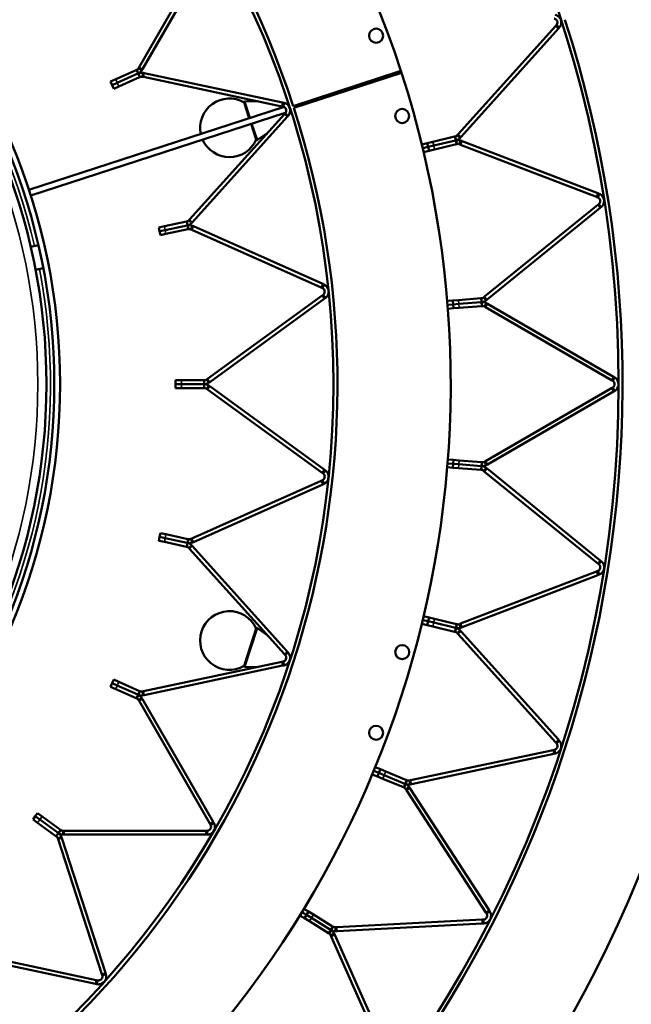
# Model space of a CAD drawing. Header units: millimetres. Extents: x 317 to 1217, y 559 to 3427.
# Tile 12 of 23: x 915 to 1072, y 850 to 1102. Entities that reach past the tile are written whole.
import ezdxf

# ---------------------------------------------------------------- set-up
doc = ezdxf.new("R2010")
doc.units = ezdxf.units.MM
doc.layers.add('Visible (ISO)', color=7, linetype='Continuous', lineweight=50)
doc.layers.add('Visible Narrow (ISO)', color=7, linetype='Continuous', lineweight=35)

msp = doc.modelspace()

# ---------------------------------------------------------------- linework, layer by layer
at = {"layer": 'Visible (ISO)'}
for p, q in [((945.69, 1089.42), (963.81, 1120.81)), ((964.68, 1120.31), (946.55, 1088.92)), ((1027.38, 1072.29), (1052.32, 1099.99)), ((1053.06, 1099.32), (1028.13, 1071.62)), ((1052.55, 1100.25), (1052.32, 1099.99)), ((1052.88, 1099.95), (1052.55, 1100.25)), ((1053.3, 1099.58), (1052.88, 1099.95)), ((1053.06, 1099.32), (1053.3, 1099.58)), ((939.71, 1086.37), (944.98, 1088.72)), ((945.09, 1088.76), (944.98, 1088.72)), ((945.27, 1088.36), (945.09, 1088.76)), ((945.5, 1087.85), (945.27, 1088.36)), ((945.69, 1089.42), (945.55, 1089.18)), ((945.93, 1088.96), (945.55, 1089.18)), ((946.42, 1088.68), (945.93, 1088.96)), ((946.42, 1088.68), (946.55, 1088.92)), ((985.16, 1079.52), (1012.73, 1088.51)), ((938.38, 1085.78), (939.71, 1086.37)), ((938.38, 1085.78), (938.78, 1084.86)), ((940.12, 1085.46), (945.39, 1087.8)), ((945.39, 1087.8), (940.12, 1085.46)), ((945.79, 1086.89), (940.53, 1084.54)), ((945.5, 1087.85), (945.39, 1087.8)), ((945.39, 1087.8), (945.5, 1087.85)), ((945.5, 1087.85), (945.73, 1087.34)), ((945.73, 1087.34), (945.9, 1086.94)), ((945.79, 1086.89), (945.9, 1086.94)), ((946.61, 1087.43), (946.52, 1087)), ((946.52, 1087), (946.79, 1086.95)), ((946.73, 1087.98), (946.61, 1087.43)), ((946.99, 1087.92), (946.73, 1087.98)), ((982.24, 1079.41), (946.79, 1086.95)), ((946.99, 1087.92), (982.45, 1080.39)), ((1012.9, 1087.98), (985.31, 1079.05)), ((938.78, 1084.86), (940.12, 1085.46)), ((940.12, 1085.46), (938.78, 1084.86)), ((938.78, 1084.86), (939.19, 1083.95)), ((940.53, 1084.54), (939.19, 1083.95)), ((975.75, 1080.79), (972.77, 1080.68)), ((917.48, 1058.06), (982.62, 1079.22)), ((973.9, 1076.39), (972.59, 1080.43)), ((973.9, 1076.39), (972.59, 1080.43)), ((982.24, 1079.41), (982.59, 1079.34)), ((982.8, 1080.31), (982.45, 1080.39)), ((982.68, 1079.77), (982.59, 1079.34)), ((982.8, 1080.31), (982.68, 1079.77)), ((917.94, 1056.63), (983.09, 1077.8)), ((958.63, 1050.49), (982.89, 1077.43)), ((983.63, 1076.76), (959.38, 1049.82)), ((983.13, 1077.69), (982.89, 1077.43)), ((983.45, 1077.39), (983.13, 1077.69)), ((983.87, 1077.02), (983.45, 1077.39)), ((983.63, 1076.76), (983.87, 1077.02)), ((975.68, 1070.92), (974.36, 1074.96)), ((975.68, 1070.92), (974.36, 1074.96)), ((978.44, 1072.49), (975.97, 1070.83)), ((1020.89, 1070.36), (1026.48, 1071.7)), ((1021.13, 1069.38), (1026.71, 1070.72)), ((1026.71, 1070.72), (1021.13, 1069.38)), ((1026.65, 1071.74), (1026.48, 1071.7)), ((1026.75, 1071.31), (1026.65, 1071.74)), ((1026.88, 1070.76), (1026.71, 1070.72)), ((1026.71, 1070.72), (1026.88, 1070.76)), ((1026.88, 1070.76), (1026.75, 1071.31)), ((1026.88, 1070.76), (1027.01, 1070.22)), ((1027.38, 1072.29), (1027.15, 1072.04)), ((1027.48, 1071.74), (1027.15, 1072.04)), ((1027.9, 1071.37), (1027.48, 1071.74)), ((1028.06, 1070.69), (1027.86, 1070.16)), ((1027.9, 1071.37), (1028.13, 1071.62)), ((1028.38, 1070.56), (1028.06, 1070.69)), ((1018.09, 1069.68), (1019.47, 1070.01)), ((1019.7, 1069.04), (1018.33, 1068.71)), ((1019.7, 1069.04), (1018.33, 1068.71)), ((1018.56, 1067.74), (1019.94, 1068.07)), ((1019.47, 1070.01), (1020.89, 1070.36)), ((1019.47, 1070.01), (1019.7, 1069.04)), ((1019.7, 1069.04), (1021.13, 1069.38)), ((1021.13, 1069.38), (1019.7, 1069.04)), ((1019.7, 1069.04), (1019.94, 1068.07)), ((1021.36, 1068.41), (1019.94, 1068.07)), ((1026.94, 1069.75), (1021.36, 1068.41)), ((1026.94, 1069.75), (1027.11, 1069.79)), ((1027.01, 1070.22), (1027.11, 1069.79)), ((1027.86, 1070.16), (1027.7, 1069.75)), ((1027.7, 1069.75), (1028.02, 1069.63)), ((1062.82, 1056.27), (1028.02, 1069.63)), ((1028.38, 1070.56), (1063.17, 1057.21)), ((1062.82, 1056.27), (1063.14, 1056.15)), ((1063.3, 1056.56), (1063.14, 1056.15)), ((1063.5, 1057.08), (1063.17, 1057.21)), ((1063.5, 1057.08), (1063.3, 1056.56)), ((1034.18, 1030.77), (1063.14, 1054.22)), ((1063.77, 1053.44), (1034.81, 1029.99)), ((1063.41, 1054.44), (1063.14, 1054.22)), ((1063.69, 1054.1), (1063.41, 1054.44)), ((1064.04, 1053.66), (1063.69, 1054.1)), ((1063.77, 1053.44), (1064.04, 1053.66)), ((958.63, 1050.49), (958.45, 1050.28)), ((950.72, 1048.45), (952.16, 1048.75)), ((950.72, 1048.45), (950.93, 1047.47)), ((952.16, 1048.75), (957.8, 1049.95)), ((952.37, 1047.77), (958, 1048.97)), ((958, 1048.97), (952.37, 1047.77)), ((958.21, 1047.99), (952.57, 1046.79)), ((957.91, 1049.97), (957.8, 1049.95)), ((958.01, 1049.54), (957.91, 1049.97)), ((958.12, 1049), (958, 1048.97)), ((958, 1048.97), (958.12, 1049)), ((958.12, 1049), (958.01, 1049.54)), ((958.12, 1049), (958.24, 1048.45)), ((958.21, 1047.99), (958.33, 1048.02)), ((958.24, 1048.45), (958.33, 1048.02)), ((958.78, 1049.99), (958.45, 1050.28)), ((959.19, 1049.61), (958.78, 1049.99)), ((959.12, 1048.35), (958.95, 1047.95)), ((958.95, 1047.95), (959.19, 1047.84)), ((959.35, 1048.87), (959.12, 1048.35)), ((959.19, 1049.61), (959.38, 1049.82)), ((959.6, 1048.76), (959.35, 1048.87)), ((959.6, 1048.76), (992.72, 1034.01)), ((950.93, 1047.47), (952.37, 1047.77)), ((952.37, 1047.77), (950.93, 1047.47)), ((950.93, 1047.47), (951.14, 1046.49)), ((952.57, 1046.79), (951.14, 1046.49)), ((992.31, 1033.1), (959.19, 1047.84)), ((917.93, 1043.52), (919.89, 1043.94)), ((919.18, 1037.65), (921.13, 1038.07)), ((992.31, 1033.1), (992.63, 1032.95)), ((992.81, 1033.36), (992.63, 1032.95)), ((993.04, 1033.87), (992.72, 1034.01)), ((993.04, 1033.87), (992.81, 1033.36)), ((963.2, 1009.72), (992.53, 1031.02)), ((992.81, 1031.23), (992.53, 1031.02)), ((993.07, 1030.88), (992.81, 1031.23)), ((993.4, 1030.42), (993.07, 1030.88)), ((993.12, 1030.21), (993.4, 1030.42)), ((1027.47, 1029.87), (1033.19, 1030.32)), ((1033.36, 1030.33), (1033.19, 1030.32)), ((1033.4, 1029.89), (1033.36, 1030.33)), ((1034.18, 1030.77), (1033.91, 1030.55)), ((1034.19, 1030.21), (1033.91, 1030.55)), ((993.12, 1030.21), (963.79, 1008.91)), ((1024.59, 1029.64), (1026.01, 1029.75)), ((1026.08, 1028.76), (1024.67, 1028.65)), ((1026.08, 1028.76), (1024.67, 1028.65)), ((1024.75, 1027.65), (1026.16, 1027.76)), ((1026.01, 1029.75), (1027.47, 1029.87)), ((1026.01, 1029.75), (1026.08, 1028.76)), ((1026.08, 1028.76), (1027.54, 1028.87)), ((1027.54, 1028.87), (1026.08, 1028.76)), ((1026.08, 1028.76), (1026.16, 1027.76)), ((1027.62, 1027.88), (1026.16, 1027.76)), ((1027.54, 1028.87), (1033.27, 1029.32)), ((1033.27, 1029.32), (1027.54, 1028.87)), ((1033.34, 1028.33), (1027.62, 1027.88)), ((1033.44, 1029.34), (1033.27, 1029.32)), ((1033.27, 1029.32), (1033.44, 1029.34)), ((1033.34, 1028.33), (1033.52, 1028.34)), ((1033.44, 1029.34), (1033.4, 1029.89)), ((1033.44, 1029.34), (1033.48, 1028.78)), ((1033.48, 1028.78), (1033.52, 1028.34)), ((1034.32, 1028.59), (1034.1, 1028.21)), ((1034.1, 1028.21), (1034.39, 1028.04)), ((1034.54, 1029.78), (1034.19, 1030.21)), ((1034.6, 1029.07), (1034.32, 1028.59)), ((1066.67, 1009.4), (1034.39, 1028.04)), ((1034.54, 1029.78), (1034.81, 1029.99)), ((1034.89, 1028.9), (1034.6, 1029.07)), ((1034.89, 1028.9), (1067.17, 1010.27)), ((1067.47, 1010.1), (1067.17, 1010.27)), ((955.04, 1009.36), (956.51, 1009.36)), ((955.04, 1009.36), (955.04, 1008.36)), ((955.04, 1008.36), (955.04, 1007.36)), ((955.04, 1008.36), (956.51, 1008.36)), ((956.51, 1008.36), (955.04, 1008.36)), ((956.51, 1009.36), (962.27, 1009.36)), ((956.51, 1008.36), (962.27, 1008.36)), ((962.27, 1008.36), (956.51, 1008.36)), ((962.39, 1009.36), (962.27, 1009.36)), ((962.39, 1008.36), (962.27, 1008.36)), ((962.27, 1008.36), (962.39, 1008.36)), ((962.39, 1008.92), (962.39, 1009.36)), ((962.39, 1008.36), (962.39, 1008.92)), ((962.39, 1008.36), (962.39, 1007.8)), ((962.39, 1007.8), (962.39, 1007.36)), ((963.2, 1009.72), (962.98, 1009.56)), ((963.24, 1009.2), (962.98, 1009.56)), ((963.57, 1008.75), (963.24, 1009.2)), ((963.57, 1007.98), (963.24, 1007.53)), ((963.57, 1008.75), (963.79, 1008.91)), ((963.79, 1007.82), (963.57, 1007.98)), ((963.79, 1007.82), (993.12, 986.51)), ((1066.67, 1009.4), (1066.97, 1009.23)), ((1067.19, 1009.61), (1066.97, 1009.23)), ((1067.47, 1010.1), (1067.19, 1009.61)), ((956.51, 1007.36), (955.04, 1007.36)), ((962.27, 1007.36), (956.51, 1007.36)), ((962.27, 1007.36), (962.39, 1007.36)), ((963.24, 1007.53), (962.98, 1007.17)), ((962.98, 1007.17), (963.2, 1007.01)), ((992.53, 985.71), (963.2, 1007.01)), ((1034.39, 988.69), (1066.67, 1007.33)), ((1067.17, 1006.46), (1034.89, 987.83)), ((1066.97, 1007.5), (1066.67, 1007.33)), ((1067.19, 1007.12), (1066.97, 1007.5)), ((1067.17, 1006.46), (1067.47, 1006.63)), ((1067.47, 1006.63), (1067.19, 1007.12)), ((1026.08, 987.97), (1024.67, 988.08)), ((1026.08, 987.97), (1024.67, 988.08)), ((1024.75, 989.08), (1026.16, 988.97)), ((1026.08, 987.97), (1026.01, 986.97)), ((1026.16, 988.97), (1026.08, 987.97)), ((1026.08, 987.97), (1027.54, 987.86)), ((1027.54, 987.86), (1026.08, 987.97)), ((1026.16, 988.97), (1027.62, 988.85)), ((1027.54, 987.86), (1033.27, 987.41)), ((1033.27, 987.41), (1027.54, 987.86)), ((1027.62, 988.85), (1033.34, 988.4)), ((1033.52, 988.39), (1033.34, 988.4)), ((1033.44, 987.39), (1033.48, 987.95)), ((1033.48, 987.95), (1033.52, 988.39)), ((1034.39, 988.69), (1034.1, 988.52)), ((1034.32, 988.14), (1034.1, 988.52)), ((1034.6, 987.65), (1034.32, 988.14)), ((1034.6, 987.65), (1034.89, 987.83)), ((992.53, 985.71), (992.81, 985.5)), ((993.07, 985.85), (992.81, 985.5)), ((993.4, 986.31), (993.07, 985.85)), ((993.4, 986.31), (993.12, 986.51)), ((1024.59, 987.09), (1026.01, 986.97)), ((1027.47, 986.86), (1026.01, 986.97)), ((1033.19, 986.41), (1027.47, 986.86)), ((1033.19, 986.41), (1033.36, 986.4)), ((1033.44, 987.39), (1033.27, 987.41)), ((1033.27, 987.41), (1033.44, 987.39)), ((1033.4, 986.83), (1033.36, 986.4)), ((1033.44, 987.39), (1033.4, 986.83)), ((1034.19, 986.52), (1033.91, 986.18)), ((1033.91, 986.18), (1034.18, 985.96)), ((1063.14, 962.51), (1034.18, 985.96)), ((1034.54, 986.95), (1034.19, 986.52)), ((1034.81, 986.74), (1034.54, 986.95)), ((1034.81, 986.74), (1063.77, 963.28)), ((959.19, 968.89), (992.31, 983.63)), ((992.72, 982.72), (959.6, 967.97)), ((992.63, 983.78), (992.31, 983.63)), ((992.81, 983.37), (992.63, 983.78)), ((992.72, 982.72), (993.04, 982.86)), ((993.04, 982.86), (992.81, 983.37)), ((951.14, 970.24), (950.93, 969.26)), ((951.14, 970.24), (952.57, 969.94)), ((952.57, 969.94), (958.21, 968.74)), ((950.93, 969.26), (950.72, 968.28)), ((952.16, 967.98), (950.72, 968.28)), ((950.93, 969.26), (952.37, 968.96)), ((952.37, 968.96), (950.93, 969.26)), ((957.8, 966.78), (952.16, 967.98)), ((952.37, 968.96), (958, 967.76)), ((958, 967.76), (952.37, 968.96)), ((958.12, 967.73), (958, 967.76)), ((958, 967.76), (958.12, 967.73)), ((958.12, 967.73), (958.01, 967.19)), ((958.12, 967.73), (958.24, 968.28)), ((958.33, 968.71), (958.21, 968.74)), ((958.24, 968.28), (958.33, 968.71)), ((959.19, 968.89), (958.95, 968.78)), ((959.12, 968.37), (958.95, 968.78)), ((959.35, 967.86), (959.12, 968.37)), ((959.35, 967.86), (959.6, 967.97)), ((957.8, 966.78), (957.91, 966.76)), ((958.01, 967.19), (957.91, 966.76)), ((958.78, 966.74), (958.45, 966.45)), ((958.45, 966.45), (958.63, 966.24)), ((982.89, 939.3), (958.63, 966.24)), ((959.19, 967.12), (958.78, 966.74)), ((959.38, 966.91), (959.19, 967.12)), ((959.38, 966.91), (983.63, 939.97)), ((1063.14, 962.51), (1063.41, 962.29)), ((1063.69, 962.63), (1063.41, 962.29)), ((1064.04, 963.07), (1063.69, 962.63)), ((1064.04, 963.07), (1063.77, 963.28)), ((1028.02, 947.1), (1062.82, 960.45)), ((1063.14, 960.58), (1062.82, 960.45)), ((1063.3, 960.17), (1063.14, 960.58)), ((1063.5, 959.65), (1063.3, 960.17)), ((1063.17, 959.52), (1028.38, 946.17)), ((1063.17, 959.52), (1063.5, 959.65)), ((1019.7, 947.69), (1018.33, 948.02)), ((1019.7, 947.69), (1018.33, 948.02)), ((1018.56, 948.99), (1019.94, 948.66)), ((1019.7, 947.69), (1019.47, 946.72)), ((1019.94, 948.66), (1019.7, 947.69)), ((1019.7, 947.69), (1021.13, 947.35)), ((1021.13, 947.35), (1019.7, 947.69)), ((1019.94, 948.66), (1021.36, 948.32)), ((1021.13, 947.35), (1026.71, 946.01)), ((1026.71, 946.01), (1021.13, 947.35)), ((1021.36, 948.32), (1026.94, 946.98)), ((972.59, 936.3), (975.68, 945.81)), ((972.59, 936.3), (975.68, 945.81)), ((978.44, 944.24), (975.97, 945.9)), ((1018.09, 947.05), (1019.47, 946.72)), ((1020.89, 946.37), (1019.47, 946.72)), ((1026.48, 945.03), (1020.89, 946.37)), ((1026.48, 945.03), (1026.65, 944.99)), ((1026.75, 945.42), (1026.65, 944.99)), ((1026.88, 945.97), (1026.71, 946.01)), ((1026.71, 946.01), (1026.88, 945.97)), ((1026.88, 945.97), (1026.75, 945.42)), ((1026.88, 945.97), (1027.01, 946.51)), ((1027.11, 946.94), (1026.94, 946.98)), ((1027.01, 946.51), (1027.11, 946.94)), ((1027.48, 944.98), (1027.15, 944.69)), ((1027.15, 944.69), (1027.38, 944.44)), ((1027.9, 945.36), (1027.48, 944.98)), ((1028.02, 947.1), (1027.7, 946.98)), ((1027.86, 946.57), (1027.7, 946.98)), ((1028.06, 946.04), (1027.86, 946.57)), ((1028.13, 945.1), (1027.9, 945.36)), ((1028.06, 946.04), (1028.38, 946.17)), ((1028.13, 945.1), (1053.06, 917.41)), ((1052.32, 916.74), (1027.38, 944.44)), ((983.87, 939.71), (983.45, 939.34)), ((983.87, 939.71), (983.63, 939.97)), ((946.79, 929.78), (982.24, 937.32)), ((982.59, 937.39), (982.24, 937.32)), ((982.68, 936.96), (982.59, 937.39)), ((982.89, 939.3), (983.13, 939.04)), ((983.45, 939.34), (983.13, 939.04)), ((982.45, 936.34), (946.99, 928.81)), ((975.75, 935.94), (972.77, 936.05)), ((982.45, 936.34), (982.8, 936.42)), ((982.8, 936.42), (982.68, 936.96)), ((939.19, 932.78), (938.78, 931.87)), ((939.19, 932.78), (940.53, 932.19)), ((940.53, 932.19), (945.79, 929.84)), ((938.78, 931.87), (938.38, 930.95)), ((939.71, 930.36), (938.38, 930.95)), ((938.78, 931.87), (940.12, 931.27)), ((940.12, 931.27), (938.78, 931.87)), ((944.98, 928.01), (939.71, 930.36)), ((940.12, 931.27), (945.39, 928.93)), ((945.39, 928.93), (940.12, 931.27)), ((945.73, 929.39), (945.9, 929.79)), ((945.9, 929.79), (945.79, 929.84)), ((946.79, 929.78), (946.52, 929.73)), ((946.61, 929.3), (946.52, 929.73)), ((944.98, 928.01), (945.09, 927.96)), ((945.27, 928.37), (945.09, 927.96)), ((945.5, 928.88), (945.27, 928.37)), ((945.5, 928.88), (945.39, 928.93)), ((945.39, 928.93), (945.5, 928.88)), ((945.5, 928.88), (945.73, 929.39)), ((945.93, 927.77), (945.55, 927.55)), ((945.55, 927.55), (945.69, 927.31)), ((963.81, 895.92), (945.69, 927.31)), ((946.42, 928.05), (945.93, 927.77)), ((946.55, 927.81), (946.42, 928.05)), ((946.55, 927.81), (964.68, 896.42)), ((946.73, 928.75), (946.61, 929.3)), ((946.73, 928.75), (946.99, 928.81)), ((1053.3, 917.15), (1052.88, 916.78)), ((1053.3, 917.15), (1053.06, 917.41)), ((1015.23, 907.02), (1051.68, 914.76)), ((1052.02, 914.84), (1051.68, 914.76)), ((1052.11, 914.41), (1052.02, 914.84)), ((1052.23, 913.86), (1052.11, 914.41)), ((1052.32, 916.74), (1052.55, 916.48)), ((1052.88, 916.78), (1052.55, 916.48)), ((1051.89, 913.79), (1015.43, 906.04)), ((1051.89, 913.79), (1052.23, 913.86)), ((1007.1, 908.9), (1005.79, 909.44)), ((1007.1, 908.9), (1005.79, 909.44)), ((1006.17, 910.37), (1007.48, 909.82)), ((1007.48, 909.82), (1007.1, 908.9)), ((1007.48, 909.82), (1008.84, 909.26)), ((1005.41, 908.52), (1006.72, 907.97)), ((1007.1, 908.9), (1006.72, 907.97)), ((1008.07, 907.41), (1006.72, 907.97)), ((1007.1, 908.9), (1008.45, 908.34)), ((1008.45, 908.34), (1007.1, 908.9)), ((1013.37, 905.22), (1008.07, 907.41)), ((1008.45, 908.34), (1013.76, 906.14)), ((1013.76, 906.14), (1008.45, 908.34)), ((1008.84, 909.26), (1014.14, 907.07)), ((1014.13, 906.59), (1014.3, 907)), ((1014.3, 907), (1014.14, 907.07)), ((1015.23, 907.02), (1014.89, 906.94)), ((1014.98, 906.51), (1014.89, 906.94)), ((1013.37, 905.22), (1013.53, 905.15)), ((1013.7, 905.56), (1013.53, 905.15)), ((1013.92, 906.07), (1013.7, 905.56)), ((1013.92, 906.07), (1013.76, 906.14)), ((1013.76, 906.14), (1013.92, 906.07)), ((1013.92, 906.07), (1014.13, 906.59)), ((1014.36, 905.01), (1013.99, 904.77)), ((1013.99, 904.77), (1014.18, 904.48)), ((1034.47, 873.23), (1014.18, 904.48)), ((1014.83, 905.32), (1014.36, 905.01)), ((1015.02, 905.03), (1014.83, 905.32)), ((1015.1, 905.97), (1014.98, 906.51)), ((1015.02, 905.03), (1035.31, 873.77)), ((1015.1, 905.97), (1015.43, 906.04)), ((919.12, 897.82), (918.54, 897.01)), ((919.72, 896.15), (918.54, 897.01)), ((919.71, 898.63), (919.12, 897.82)), ((919.12, 897.82), (920.31, 896.96)), ((920.31, 896.96), (919.12, 897.82)), ((919.71, 898.63), (920.9, 897.77)), ((920.31, 896.96), (924.97, 893.57)), ((924.97, 893.57), (920.31, 896.96)), ((920.9, 897.77), (925.56, 894.38)), ((924.38, 892.76), (919.72, 896.15)), ((925.4, 893.95), (925.66, 894.31)), ((925.66, 894.31), (925.56, 894.38)), ((963.81, 895.92), (963.99, 895.61)), ((964.37, 895.83), (963.99, 895.61)), ((964.85, 896.11), (964.37, 895.83)), ((964.85, 896.11), (964.68, 896.42)), ((924.38, 892.76), (924.48, 892.69)), ((924.74, 893.04), (924.48, 892.69)), ((925.07, 893.5), (924.74, 893.04)), ((925.26, 892.32), (924.85, 892.19)), ((924.85, 892.19), (924.93, 891.93)), ((936.13, 857.45), (924.93, 891.93)), ((925.07, 893.5), (924.97, 893.57)), ((924.97, 893.57), (925.07, 893.5)), ((925.07, 893.5), (925.4, 893.95)), ((925.8, 892.5), (925.26, 892.32)), ((925.88, 892.24), (925.8, 892.5)), ((925.88, 892.24), (937.08, 857.76)), ((926.25, 893.67), (926.25, 894.11)), ((926.52, 894.11), (926.25, 894.11)), ((926.25, 893.11), (926.25, 893.67)), ((926.25, 893.11), (926.52, 893.11)), ((926.52, 894.11), (962.77, 894.11)), ((962.77, 893.11), (926.52, 893.11)), ((963.12, 894.11), (962.77, 894.11)), ((962.77, 893.11), (963.12, 893.11)), ((963.12, 893.67), (963.12, 894.11)), ((963.12, 893.11), (963.12, 893.67)), ((987.9, 874.15), (989.11, 873.41)), ((986.85, 872.45), (988.06, 871.71)), ((988.58, 872.56), (987.38, 873.3)), ((988.58, 872.56), (987.38, 873.3)), ((988.58, 872.56), (988.06, 871.71)), ((989.31, 870.94), (988.06, 871.71)), ((989.11, 873.41), (988.58, 872.56)), ((988.58, 872.56), (989.83, 871.79)), ((989.83, 871.79), (988.58, 872.56)), ((989.11, 873.41), (990.35, 872.65)), ((989.83, 871.79), (994.73, 868.79)), ((994.73, 868.79), (989.83, 871.79)), ((990.35, 872.65), (995.25, 869.65)), ((1034.47, 873.23), (1034.66, 872.94)), ((1035.03, 873.18), (1034.66, 872.94)), ((1035.5, 873.48), (1035.03, 873.18)), ((1035.5, 873.48), (1035.31, 873.77)), ((994.2, 867.94), (989.31, 870.94)), ((994.88, 868.7), (995.17, 869.18)), ((995.17, 869.18), (995.4, 869.56)), ((995.4, 869.56), (995.25, 869.65)), ((996.31, 869.43), (995.97, 869.41)), ((996, 868.97), (995.97, 869.41)), ((996.31, 869.43), (1033.53, 871.38)), ((1033.58, 870.38), (996.37, 868.43)), ((1033.88, 871.4), (1033.53, 871.38)), ((1033.58, 870.38), (1033.93, 870.4)), ((1033.9, 870.96), (1033.88, 871.4)), ((1033.93, 870.4), (1033.9, 870.96)), ((994.2, 867.94), (994.35, 867.85)), ((994.58, 868.23), (994.35, 867.85)), ((994.88, 868.7), (994.58, 868.23)), ((994.88, 868.7), (994.73, 868.79)), ((994.73, 868.79), (994.88, 868.7)), ((995.15, 867.58), (994.74, 867.4)), ((994.74, 867.4), (994.88, 867.09)), ((1010.04, 833.05), (994.88, 867.09)), ((995.66, 867.81), (995.15, 867.58)), ((995.8, 867.5), (995.66, 867.81)), ((995.8, 867.5), (1010.95, 833.45)), ((996.02, 868.41), (996, 868.97)), ((996.02, 868.41), (996.37, 868.43)), ((934.53, 854.92), (899.07, 862.46)), ((899.28, 863.44), (934.74, 855.9)), ((936.13, 857.45), (936.24, 857.12)), ((936.66, 857.25), (936.24, 857.12)), ((937.19, 857.42), (936.66, 857.25)), ((937.19, 857.42), (937.08, 857.76)), ((934.53, 854.92), (934.87, 854.85)), ((935.08, 855.83), (934.74, 855.9)), ((934.87, 854.85), (934.99, 855.4)), ((934.99, 855.4), (935.08, 855.83))]:
    msp.add_line(p, q, dxfattribs=at)
for centre, radius in [((766.97, 1008.36), 375.5), ((766.97, 1008.36), 301.5), ((766.97, 1008.36), 228.5), ((766.97, 1008.36), 158.5), ((766.97, 1008.36), 157), ((766.97, 1008.36), 155), ((1006.39, 1097.51), 1.8), ((1013.06, 1076.97), 1.8), ((1013.07, 939.8), 1.8), ((1006.38, 919.18), 1.8)]:
    msp.add_circle(centre, radius, dxfattribs=at)
for centre, radius, start, end in [((766.97, 1008.36), 258.5, 18.0624, 89.9376), ((766.97, 1008.36), 229.5, 18.0624, 89.9376), ((766.97, 1008.36), 405.5, 306.038, 17.962), ((766.97, 1008.36), 376.5, 306.038, 17.962), ((766.97, 1008.36), 331.5, 306.0474, 17.9526), ((766.97, 1008.36), 302.5, 306.0474, 17.9526), ((766.97, 1008.36), 258.5, 17.9376, 18.0624), ((766.97, 1008.36), 258.5, 306.0624, 17.9376), ((998.55, 1083.61), 2, 190.4411, 205.5589), ((998.55, 1083.61), 1.7, 189.0859, 206.9141), ((998.55, 1083.61), 1.7, 8.9611, 27.0389), ((998.55, 1083.61), 2, 10.3163, 25.6837), ((998.55, 1083.61), 3.69, 13.8098, 22.1902), ((998.55, 1083.61), 4.16, 14.2862, 21.7138), ((968.81, 1073.95), 7.5, 59.8103, 192.2662), ((972.78, 1080.48), 0.2, 92.1344, 193.8107), ((998.55, 1083.61), 4.16, 194.411, 201.589), ((998.55, 1083.61), 3.69, 193.9346, 202.0654), ((766.97, 1008.36), 229.5, 306.0624, 17.9376), ((968.81, 1073.95), 7.5, 203.7338, 336.1897), ((975.86, 1071), 0.2, 202.1893, 303.8656), ((968.81, 942.78), 7.5, 23.8103, 300.1897), ((975.86, 945.73), 0.2, 56.1344, 157.8107), ((972.78, 936.25), 0.2, 166.1893, 267.8656)]:
    msp.add_arc(centre, radius, start, end, dxfattribs=at)
for major_axis, start_param, end_param in [((-0.232, 0.713), 6.028028, 6.135547), ((0.232, -0.713), 0.147638, 0.255158)]:
    msp.add_ellipse((982.86, 1078.51), major_axis=major_axis, ratio=0.997804, start_param=start_param, end_param=end_param, dxfattribs=at)
for points, knots in [([(1052.55, 1100.25), (1052.71, 1100.42), (1052.86, 1100.77), (1052.79, 1101.12), (1052.71, 1101.47), (1052.42, 1101.75), (1052.16, 1101.85), (1052.11, 1101.87), (1052.06, 1101.88), (1052.02, 1101.89)], [-2.808476, -2.808476, -2.808476, -2.808476, -2.032473, -2.032473, -2.032473, -1.254982, -1.254982, -1.254982, -1.10027, -1.10027, -1.10027, -1.10027]), ([(1052.23, 1102.87), (1052.61, 1102.79), (1053.14, 1102.52), (1053.47, 1102.03), (1053.79, 1101.55), (1053.88, 1100.91), (1053.74, 1100.4), (1053.65, 1100.05), (1053.47, 1099.77), (1053.3, 1099.58)], [1.10027, 1.10027, 1.10027, 1.10027, 1.755484, 1.755484, 1.755484, 2.380989, 2.380989, 2.380989, 2.808476, 2.808476, 2.808476, 2.808476]), ([(983.13, 1077.69), (983.28, 1077.86), (983.43, 1078.21), (983.36, 1078.56), (983.29, 1078.91), (982.99, 1079.19), (982.74, 1079.29), (982.69, 1079.31), (982.64, 1079.33), (982.59, 1079.34)], [-2.799789, -2.799789, -2.799789, -2.799789, -2.023786, -2.023786, -2.023786, -1.246295, -1.246295, -1.246295, -1.091582, -1.091582, -1.091582, -1.091582]), ([(982.8, 1080.31), (983.19, 1080.23), (983.72, 1079.96), (984.05, 1079.47), (984.36, 1079), (984.45, 1078.35), (984.31, 1077.84), (984.22, 1077.49), (984.04, 1077.21), (983.87, 1077.02)], [1.091582, 1.091582, 1.091582, 1.091582, 1.746797, 1.746797, 1.746797, 2.372302, 2.372302, 2.372302, 2.799789, 2.799789, 2.799789, 2.799789]), ([(1063.41, 1054.44), (1063.59, 1054.59), (1063.8, 1054.91), (1063.78, 1055.27), (1063.76, 1055.62), (1063.52, 1055.95), (1063.28, 1056.08), (1063.23, 1056.11), (1063.18, 1056.13), (1063.14, 1056.15)], [-2.808476, -2.808476, -2.808476, -2.808476, -2.032473, -2.032473, -2.032473, -1.254982, -1.254982, -1.254982, -1.10027, -1.10027, -1.10027, -1.10027]), ([(1063.5, 1057.08), (1063.87, 1056.94), (1064.35, 1056.59), (1064.6, 1056.05), (1064.83, 1055.54), (1064.82, 1054.89), (1064.61, 1054.41), (1064.46, 1054.08), (1064.24, 1053.83), (1064.04, 1053.66)], [1.10027, 1.10027, 1.10027, 1.10027, 1.755484, 1.755484, 1.755484, 2.380989, 2.380989, 2.380989, 2.808476, 2.808476, 2.808476, 2.808476]), ([(992.81, 1031.23), (993.01, 1031.37), (993.23, 1031.68), (993.23, 1032.04), (993.23, 1032.4), (993, 1032.73), (992.77, 1032.88), (992.72, 1032.91), (992.68, 1032.93), (992.63, 1032.95)], [-2.799789, -2.799789, -2.799789, -2.799789, -2.023786, -2.023786, -2.023786, -1.246295, -1.246295, -1.246295, -1.091582, -1.091582, -1.091582, -1.091582]), ([(993.04, 1033.87), (993.4, 1033.71), (993.86, 1033.33), (994.08, 1032.78), (994.3, 1032.25), (994.25, 1031.6), (994.01, 1031.13), (993.85, 1030.81), (993.61, 1030.58), (993.4, 1030.42)], [1.091582, 1.091582, 1.091582, 1.091582, 1.746797, 1.746797, 1.746797, 2.372302, 2.372302, 2.372302, 2.799789, 2.799789, 2.799789, 2.799789]), ([(1066.97, 1007.5), (1067.17, 1007.62), (1067.42, 1007.9), (1067.46, 1008.26), (1067.5, 1008.61), (1067.31, 1008.97), (1067.09, 1009.14), (1067.05, 1009.18), (1067.01, 1009.21), (1066.97, 1009.23)], [-2.808476, -2.808476, -2.808476, -2.808476, -2.032473, -2.032473, -2.032473, -1.254982, -1.254982, -1.254982, -1.10027, -1.10027, -1.10027, -1.10027]), ([(1067.47, 1010.1), (1067.81, 1009.9), (1068.23, 1009.48), (1068.39, 1008.91), (1068.55, 1008.36), (1068.43, 1007.72), (1068.15, 1007.28), (1067.95, 1006.97), (1067.69, 1006.76), (1067.47, 1006.63)], [1.10027, 1.10027, 1.10027, 1.10027, 1.755484, 1.755484, 1.755484, 2.380989, 2.380989, 2.380989, 2.808476, 2.808476, 2.808476, 2.808476]), ([(992.63, 983.78), (992.85, 983.87), (993.13, 984.13), (993.2, 984.48), (993.28, 984.83), (993.13, 985.2), (992.93, 985.4), (992.89, 985.44), (992.85, 985.47), (992.81, 985.5)], [-2.799789, -2.799789, -2.799789, -2.799789, -2.023786, -2.023786, -2.023786, -1.246295, -1.246295, -1.246295, -1.091582, -1.091582, -1.091582, -1.091582]), ([(993.4, 986.31), (993.72, 986.07), (994.1, 985.61), (994.2, 985.03), (994.29, 984.47), (994.11, 983.84), (993.78, 983.43), (993.56, 983.15), (993.28, 982.97), (993.04, 982.86)], [1.091582, 1.091582, 1.091582, 1.091582, 1.746797, 1.746797, 1.746797, 2.372302, 2.372302, 2.372302, 2.799789, 2.799789, 2.799789, 2.799789]), ([(1063.14, 960.58), (1063.36, 960.66), (1063.65, 960.9), (1063.75, 961.25), (1063.84, 961.6), (1063.71, 961.98), (1063.52, 962.18), (1063.48, 962.23), (1063.45, 962.26), (1063.41, 962.29)], [-2.808476, -2.808476, -2.808476, -2.808476, -2.032473, -2.032473, -2.032473, -1.254982, -1.254982, -1.254982, -1.10027, -1.10027, -1.10027, -1.10027]), ([(1064.04, 963.07), (1064.35, 962.82), (1064.7, 962.34), (1064.77, 961.75), (1064.83, 961.18), (1064.62, 960.57), (1064.27, 960.18), (1064.03, 959.91), (1063.74, 959.74), (1063.5, 959.65)], [1.10027, 1.10027, 1.10027, 1.10027, 1.755484, 1.755484, 1.755484, 2.380989, 2.380989, 2.380989, 2.808476, 2.808476, 2.808476, 2.808476]), ([(983.87, 939.71), (984.14, 939.41), (984.4, 938.89), (984.38, 938.29), (984.36, 937.73), (984.05, 937.15), (983.64, 936.82), (983.36, 936.59), (983.05, 936.47), (982.8, 936.42)], [1.091582, 1.091582, 1.091582, 1.091582, 1.746797, 1.746797, 1.746797, 2.372302, 2.372302, 2.372302, 2.799789, 2.799789, 2.799789, 2.799789]), ([(982.59, 937.39), (982.82, 937.44), (983.15, 937.64), (983.29, 937.96), (983.44, 938.29), (983.37, 938.69), (983.22, 938.92), (983.19, 938.97), (983.16, 939.01), (983.13, 939.04)], [-2.799789, -2.799789, -2.799789, -2.799789, -2.023786, -2.023786, -2.023786, -1.246295, -1.246295, -1.246295, -1.091582, -1.091582, -1.091582, -1.091582]), ([(1053.3, 917.15), (1053.56, 916.86), (1053.83, 916.33), (1053.81, 915.73), (1053.79, 915.17), (1053.48, 914.59), (1053.07, 914.26), (1052.79, 914.03), (1052.48, 913.91), (1052.23, 913.86)], [1.10027, 1.10027, 1.10027, 1.10027, 1.755484, 1.755484, 1.755484, 2.380989, 2.380989, 2.380989, 2.808476, 2.808476, 2.808476, 2.808476]), ([(1052.02, 914.84), (1052.25, 914.88), (1052.57, 915.08), (1052.72, 915.4), (1052.87, 915.73), (1052.8, 916.13), (1052.65, 916.36), (1052.62, 916.41), (1052.58, 916.45), (1052.55, 916.48)], [-2.808476, -2.808476, -2.808476, -2.808476, -2.032473, -2.032473, -2.032473, -1.254982, -1.254982, -1.254982, -1.10027, -1.10027, -1.10027, -1.10027]), ([(964.85, 896.11), (965.05, 895.77), (965.21, 895.2), (965.06, 894.62), (964.92, 894.07), (964.5, 893.57), (964.03, 893.33), (963.71, 893.17), (963.38, 893.11), (963.12, 893.11)], [1.091582, 1.091582, 1.091582, 1.091582, 1.746797, 1.746797, 1.746797, 2.372302, 2.372302, 2.372302, 2.799789, 2.799789, 2.799789, 2.799789]), ([(963.12, 894.11), (963.36, 894.11), (963.72, 894.23), (963.93, 894.52), (964.14, 894.81), (964.15, 895.22), (964.05, 895.48), (964.03, 895.53), (964.01, 895.57), (963.99, 895.61)], [-2.799789, -2.799789, -2.799789, -2.799789, -2.023786, -2.023786, -2.023786, -1.246295, -1.246295, -1.246295, -1.091582, -1.091582, -1.091582, -1.091582]), ([(1033.88, 871.4), (1034.11, 871.41), (1034.46, 871.55), (1034.66, 871.85), (1034.86, 872.15), (1034.85, 872.55), (1034.74, 872.8), (1034.71, 872.85), (1034.69, 872.9), (1034.66, 872.94)], [-2.808476, -2.808476, -2.808476, -2.808476, -2.032473, -2.032473, -2.032473, -1.254982, -1.254982, -1.254982, -1.10027, -1.10027, -1.10027, -1.10027]), ([(1035.5, 873.48), (1035.72, 873.15), (1035.9, 872.59), (1035.79, 872), (1035.67, 871.45), (1035.28, 870.93), (1034.83, 870.66), (1034.51, 870.48), (1034.19, 870.41), (1033.93, 870.4)], [1.10027, 1.10027, 1.10027, 1.10027, 1.755484, 1.755484, 1.755484, 2.380989, 2.380989, 2.380989, 2.808476, 2.808476, 2.808476, 2.808476]), ([(937.19, 857.42), (937.32, 857.05), (937.35, 856.45), (937.08, 855.92), (936.83, 855.41), (936.32, 855.01), (935.81, 854.88), (935.46, 854.78), (935.13, 854.8), (934.87, 854.85)], [1.091582, 1.091582, 1.091582, 1.091582, 1.746797, 1.746797, 1.746797, 2.372302, 2.372302, 2.372302, 2.799789, 2.799789, 2.799789, 2.799789]), ([(935.08, 855.83), (935.31, 855.78), (935.69, 855.82), (935.96, 856.06), (936.22, 856.3), (936.32, 856.7), (936.28, 856.97), (936.27, 857.02), (936.26, 857.07), (936.24, 857.12)], [-2.799789, -2.799789, -2.799789, -2.799789, -2.023786, -2.023786, -2.023786, -1.246295, -1.246295, -1.246295, -1.091582, -1.091582, -1.091582, -1.091582])]:
    msp.add_open_spline(points, degree=3, knots=knots, dxfattribs=at)
for points in [[(945.09, 1088.76), (945.27, 1088.84), (945.44, 1088.98), (945.55, 1089.18)], [(946.42, 1088.68), (946.19, 1088.29), (945.85, 1088.01), (945.5, 1087.85)], [(945.5, 1087.85), (945.85, 1088.01), (946.28, 1088.07), (946.73, 1087.98)], [(946.52, 1087), (946.3, 1087.05), (946.08, 1087.02), (945.9, 1086.94)], [(1026.65, 1071.74), (1026.82, 1071.78), (1027.01, 1071.88), (1027.15, 1072.04)], [(1027.9, 1071.37), (1027.61, 1071.05), (1027.24, 1070.85), (1026.88, 1070.76)], [(1026.88, 1070.76), (1027.24, 1070.85), (1027.66, 1070.84), (1028.06, 1070.69)], [(1027.7, 1069.75), (1027.5, 1069.83), (1027.29, 1069.83), (1027.11, 1069.79)], [(957.91, 1049.97), (958.1, 1050.01), (958.3, 1050.11), (958.45, 1050.28)], [(959.19, 1049.61), (958.89, 1049.28), (958.5, 1049.08), (958.12, 1049)], [(958.12, 1049), (958.5, 1049.08), (958.94, 1049.05), (959.35, 1048.87)], [(958.95, 1047.95), (958.74, 1048.04), (958.52, 1048.06), (958.33, 1048.02)], [(1033.36, 1030.33), (1033.55, 1030.35), (1033.74, 1030.42), (1033.91, 1030.55)], [(1034.54, 1029.78), (1034.21, 1029.5), (1033.81, 1029.37), (1033.44, 1029.34)], [(1033.44, 1029.34), (1033.81, 1029.37), (1034.22, 1029.29), (1034.6, 1029.07)], [(1034.1, 1028.21), (1033.91, 1028.32), (1033.7, 1028.35), (1033.52, 1028.34)], [(962.39, 1009.36), (962.58, 1009.36), (962.8, 1009.42), (962.98, 1009.56)], [(963.57, 1008.75), (963.2, 1008.48), (962.77, 1008.36), (962.39, 1008.36)], [(962.39, 1008.36), (962.77, 1008.36), (963.2, 1008.25), (963.57, 1007.98)], [(962.98, 1007.17), (962.8, 1007.31), (962.58, 1007.36), (962.39, 1007.36)], [(1034.6, 987.65), (1034.22, 987.44), (1033.81, 987.36), (1033.44, 987.39)], [(1033.52, 988.39), (1033.7, 988.38), (1033.91, 988.41), (1034.1, 988.52)], [(1033.91, 986.18), (1033.74, 986.31), (1033.55, 986.38), (1033.36, 986.4)], [(1033.44, 987.39), (1033.81, 987.36), (1034.21, 987.22), (1034.54, 986.95)], [(959.35, 967.86), (958.94, 967.68), (958.5, 967.65), (958.12, 967.73)], [(958.12, 967.73), (958.5, 967.65), (958.89, 967.45), (959.19, 967.12)], [(958.33, 968.71), (958.52, 968.67), (958.74, 968.68), (958.95, 968.78)], [(958.45, 966.45), (958.3, 966.61), (958.1, 966.72), (957.91, 966.76)], [(1027.15, 944.69), (1027.01, 944.85), (1026.82, 944.95), (1026.65, 944.99)], [(1028.06, 946.04), (1027.66, 945.89), (1027.24, 945.88), (1026.88, 945.97)], [(1026.88, 945.97), (1027.24, 945.88), (1027.61, 945.68), (1027.9, 945.36)], [(1027.11, 946.94), (1027.29, 946.89), (1027.5, 946.9), (1027.7, 946.98)], [(945.9, 929.79), (946.08, 929.71), (946.3, 929.68), (946.52, 929.73)], [(945.55, 927.55), (945.44, 927.75), (945.27, 927.89), (945.09, 927.96)], [(945.5, 928.88), (945.85, 928.72), (946.19, 928.44), (946.42, 928.05)], [(946.73, 928.75), (946.28, 928.65), (945.85, 928.72), (945.5, 928.88)], [(1014.3, 907), (1014.47, 906.93), (1014.68, 906.9), (1014.89, 906.94)], [(1013.99, 904.77), (1013.87, 904.95), (1013.7, 905.08), (1013.53, 905.15)], [(1013.92, 906.07), (1014.26, 905.93), (1014.59, 905.68), (1014.83, 905.32)], [(1015.1, 905.97), (1014.68, 905.88), (1014.26, 905.93), (1013.92, 906.07)], [(925.66, 894.31), (925.81, 894.19), (926.02, 894.11), (926.25, 894.11)], [(924.85, 892.19), (924.78, 892.4), (924.64, 892.58), (924.48, 892.69)], [(925.07, 893.5), (925.38, 893.27), (925.66, 892.93), (925.8, 892.5)], [(926.25, 893.11), (925.79, 893.11), (925.38, 893.27), (925.07, 893.5)], [(995.4, 869.56), (995.55, 869.46), (995.76, 869.4), (995.97, 869.41)], [(994.74, 867.4), (994.66, 867.6), (994.51, 867.75), (994.35, 867.85)], [(994.88, 868.7), (995.19, 868.51), (995.48, 868.2), (995.66, 867.81)], [(996.02, 868.41), (995.59, 868.39), (995.19, 868.51), (994.88, 868.7)]]:
    msp.add_open_spline(points, degree=3, dxfattribs=at)
at = {"layer": 'Visible Narrow (ISO)'}
for p, q in [((1052.32, 1099.99), (1053.06, 1099.32)), ((944.98, 1088.72), (945.39, 1087.8)), ((945.69, 1089.42), (946.55, 1088.92)), ((940.12, 1085.46), (939.71, 1086.37)), ((945.79, 1086.89), (945.39, 1087.8)), ((946.79, 1086.95), (946.99, 1087.92)), ((940.53, 1084.54), (940.12, 1085.46)), ((972.77, 1080.68), (974.14, 1076.47)), ((982.24, 1079.41), (982.45, 1080.39)), ((982.89, 1077.43), (983.63, 1076.76)), ((974.6, 1075.04), (975.97, 1070.83)), ((1026.48, 1071.7), (1026.71, 1070.72)), ((1026.94, 1069.75), (1026.71, 1070.72)), ((1027.38, 1072.29), (1028.13, 1071.62)), ((1021.13, 1069.38), (1020.89, 1070.36)), ((1021.36, 1068.41), (1021.13, 1069.38)), ((1028.02, 1069.63), (1028.38, 1070.56)), ((1062.82, 1056.27), (1063.17, 1057.21)), ((1063.14, 1054.22), (1063.77, 1053.44)), ((958.63, 1050.49), (959.38, 1049.82)), ((952.37, 1047.77), (952.16, 1048.75)), ((957.8, 1049.95), (958, 1048.97)), ((958.21, 1047.99), (958, 1048.97)), ((959.19, 1047.84), (959.6, 1048.76)), ((952.57, 1046.79), (952.37, 1047.77)), ((992.31, 1033.1), (992.72, 1034.01)), ((992.53, 1031.02), (993.12, 1030.21)), ((1033.19, 1030.32), (1033.27, 1029.32)), ((1034.18, 1030.77), (1034.81, 1029.99)), ((1027.54, 1028.87), (1027.47, 1029.87)), ((1027.62, 1027.88), (1027.54, 1028.87)), ((1033.34, 1028.33), (1033.27, 1029.32)), ((1034.39, 1028.04), (1034.89, 1028.9)), ((1066.67, 1009.4), (1067.17, 1010.27)), ((956.51, 1008.36), (956.51, 1009.36)), ((956.51, 1007.36), (956.51, 1008.36)), ((962.27, 1009.36), (962.27, 1008.36)), ((962.27, 1007.36), (962.27, 1008.36)), ((963.2, 1009.72), (963.79, 1008.91)), ((963.2, 1007.01), (963.79, 1007.82)), ((1066.67, 1007.33), (1067.17, 1006.46)), ((1027.47, 986.86), (1027.54, 987.86)), ((1027.54, 987.86), (1027.62, 988.85)), ((1033.34, 988.4), (1033.27, 987.41)), ((1034.39, 988.69), (1034.89, 987.83)), ((992.53, 985.71), (993.12, 986.51)), ((1033.19, 986.41), (1033.27, 987.41)), ((1034.18, 985.96), (1034.81, 986.74)), ((992.31, 983.63), (992.72, 982.72)), ((952.37, 968.96), (952.57, 969.94)), ((952.16, 967.98), (952.37, 968.96)), ((957.8, 966.78), (958, 967.76)), ((958.21, 968.74), (958, 967.76)), ((959.19, 968.89), (959.6, 967.97)), ((958.63, 966.24), (959.38, 966.91)), ((1063.14, 962.51), (1063.77, 963.28)), ((1062.82, 960.45), (1063.17, 959.52)), ((1020.89, 946.37), (1021.13, 947.35)), ((1021.13, 947.35), (1021.36, 948.32)), ((975.97, 945.9), (972.77, 936.05)), ((1026.48, 945.03), (1026.71, 946.01)), ((1026.94, 946.98), (1026.71, 946.01)), ((1027.38, 944.44), (1028.13, 945.1)), ((1028.02, 947.1), (1028.38, 946.17)), ((982.89, 939.3), (983.63, 939.97)), ((982.24, 937.32), (982.45, 936.34)), ((940.12, 931.27), (940.53, 932.19)), ((939.71, 930.36), (940.12, 931.27)), ((945.79, 929.84), (945.39, 928.93)), ((946.79, 929.78), (946.99, 928.81)), ((944.98, 928.01), (945.39, 928.93)), ((945.69, 927.31), (946.55, 927.81)), ((1052.32, 916.74), (1053.06, 917.41)), ((1051.68, 914.76), (1051.89, 913.79)), ((1008.07, 907.41), (1008.45, 908.34)), ((1008.45, 908.34), (1008.84, 909.26)), ((1014.14, 907.07), (1013.76, 906.14)), ((1015.23, 907.02), (1015.43, 906.04)), ((1013.37, 905.22), (1013.76, 906.14)), ((1014.18, 904.48), (1015.02, 905.03)), ((919.72, 896.15), (920.31, 896.96)), ((920.31, 896.96), (920.9, 897.77)), ((925.56, 894.38), (924.97, 893.57)), ((963.81, 895.92), (964.68, 896.42)), ((924.38, 892.76), (924.97, 893.57)), ((924.93, 891.93), (925.88, 892.24)), ((926.52, 894.11), (926.52, 893.11)), ((962.77, 894.11), (962.77, 893.11)), ((989.31, 870.94), (989.83, 871.79)), ((989.83, 871.79), (990.35, 872.65)), ((1034.47, 873.23), (1035.31, 873.77)), ((995.25, 869.65), (994.73, 868.79)), ((996.31, 869.43), (996.37, 868.43)), ((1033.53, 871.38), (1033.58, 870.38)), ((994.2, 867.94), (994.73, 868.79)), ((994.88, 867.09), (995.8, 867.5)), ((936.13, 857.45), (937.08, 857.76)), ((934.74, 855.9), (934.53, 854.92))]:
    msp.add_line(p, q, dxfattribs=at)
msp.add_circle((766.97, 1008.36), 152.8, dxfattribs=at)
for start, end in [(13.1019, 100.8981), (283.1019, 10.8981)]:
    msp.add_arc((766.97, 1008.36), 156, start, end, dxfattribs=at)

doc.saveas('drawing.dxf')
